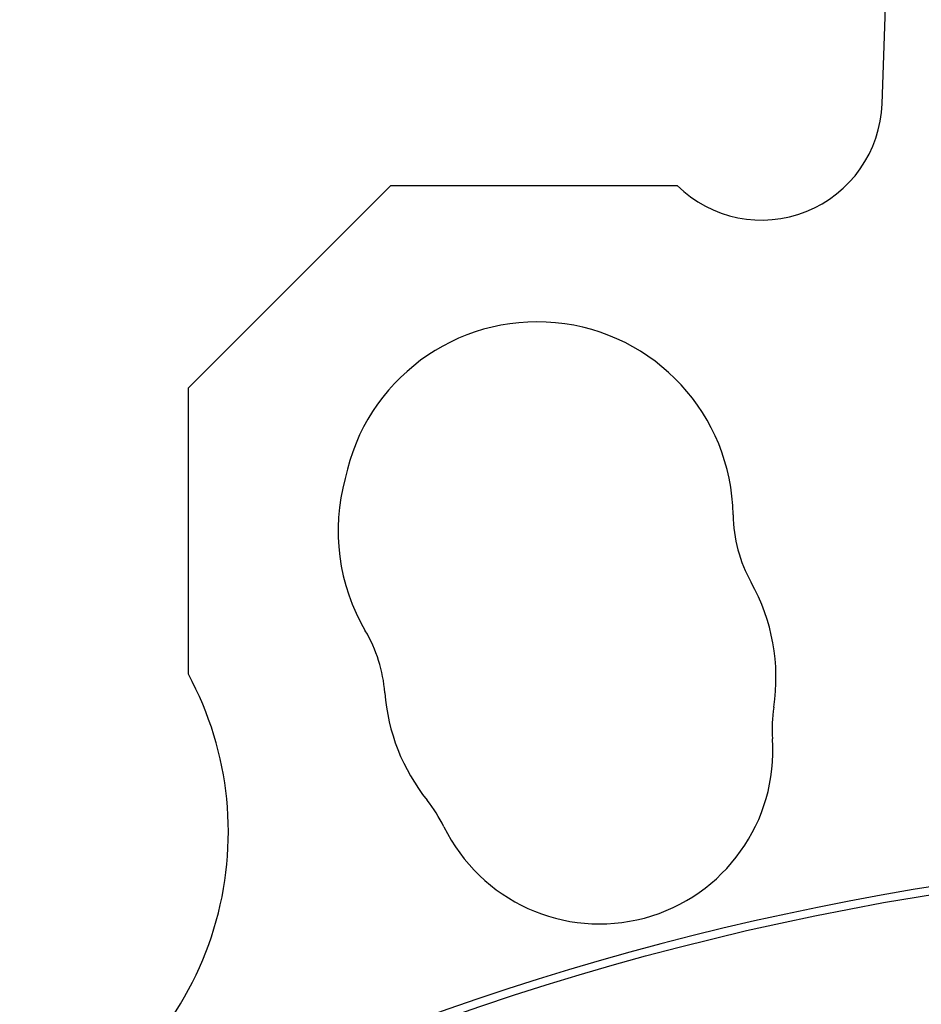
# Model space of a CAD drawing. Header units: millimetres. Extents: x 450 to 3165, y 25 to 2541.
# Tile 9 of 27: x 2885 to 2945, y 1155 to 1220. Entities that reach past the tile are written whole.
import ezdxf

# ---------------------------------------------------------------- set-up
doc = ezdxf.new("R2010")
doc.units = ezdxf.units.MM

msp = doc.modelspace()

# ---------------------------------------------------------------- linework, layer by layer
at = {"color": 7, "linetype": 'Continuous', "lineweight": 25}
for p, q in [((2942.417, 1214.613), (2943.924, 1258.095)), ((2896.382, 1195.747), (2909.817, 1209.182)), ((2909.817, 1209.182), (2928.817, 1209.182)), ((2896.382, 1176.747), (2896.382, 1195.747))]:
    msp.add_line(p, q, dxfattribs=at)
msp.add_circle((2975.436, 978.495), 186, dxfattribs=at)
for centre, radius, start, end in [((2934.422, 1214.891), 8, 225.52859, 358.01472), ((2919.531, 1187.135), 13, 0.851, 168.42056), ((2919.317, 1186.247), 13, 164.39302, 210.56545), ((2942.029, 1187.469), 9.5, 180.851, 209.149), ((2922.378, 1176.51), 13, 351.35234, 29.149), ((2899.943, 1174.805), 9.5, 4.34491, 30.56545), ((2877.034, 1166.274), 22, 297.65592, 28.42663), ((2922.378, 1176.51), 13, 184.34491, 218.64766), ((2944.623, 1173.127), 9.5, 171.35234, 183.94994), ((2923.673, 1171.68), 11.5, 206.05006, 3.94994), ((2904.806, 1162.458), 9.5, 26.05006, 38.64766), ((2975.436, 978.495), 186.548, 98.88586, 261.98836)]:
    msp.add_arc(centre, radius, start, end, dxfattribs=at)

doc.saveas('drawing.dxf')
